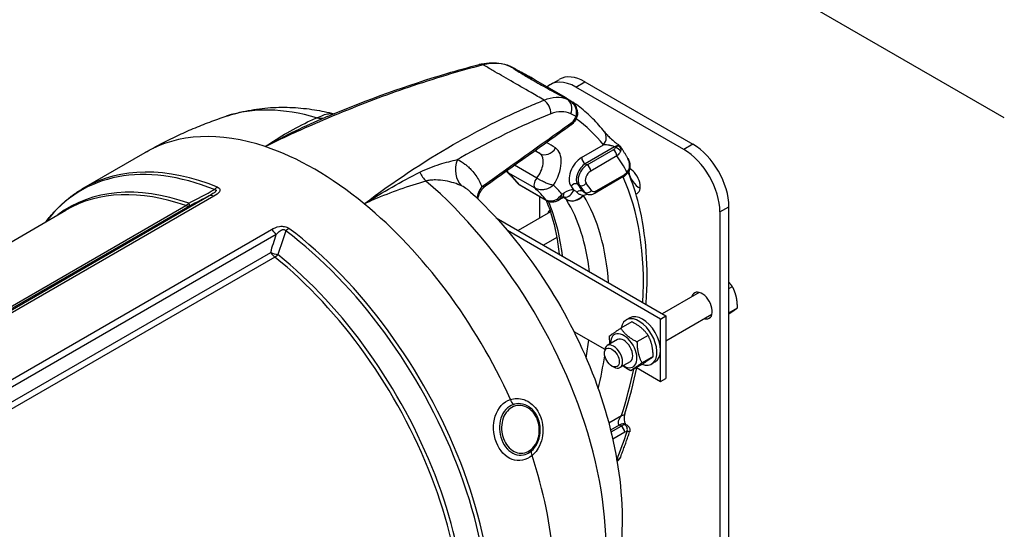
# Model space of a CAD drawing. Header units: millimetres. Extents: x 0 to 5940, y 0 to 4200.
# Tile 9 of 45: x 884 to 1131, y 811 to 939. Entities that reach past the tile are written whole.
import ezdxf

# ---------------------------------------------------------------- set-up
doc = ezdxf.new("R2010")
doc.units = ezdxf.units.MM
doc.header["$LTSCALE"] = 50
doc.layers.add('02-LINIE-035', color=2, linetype='CONTINUOUS')

msp = doc.modelspace()

# ---------------------------------------------------------------- linework, layer by layer
at = {"layer": '02-LINIE-035'}
for p, q in [((1131.3, 913.98), (944.63, 1021.75)), ((1021.23, 919), (1013.46, 923.48)), ((1017.25, 922.35), (1019.51, 923.65)), ((1023.65, 921.71), (1025.91, 923.02)), ((1025.91, 923.02), (1053.07, 907.34)), ((1050.8, 906.04), (1023.65, 921.71)), ((1014.6, 913.85), (1014.6, 913.85)), ((1013.39, 905.72), (1014.62, 905.01)), ((1025.11, 904), (1030.61, 907.18)), ((1033.37, 906.68), (1026.02, 902.44)), ((1026.47, 902.18), (1033.06, 905.98)), ((1033.65, 906.52), (1033.37, 906.68)), ((1053.07, 907.34), (1050.8, 906.04)), ((900.03, 896.37), (915.47, 905.29)), ((1033.96, 904.41), (1027.38, 900.61)), ((1013.82, 898.86), (1008.27, 902.06)), ((1026.02, 902.44), (1026.47, 902.18)), ((1013.4, 896.28), (1006.62, 900.2)), ((1035.66, 899.21), (1028.47, 895.06)), ((1028.74, 895.65), (1035.92, 899.79)), ((1000.93, 896.82), (1000.93, 896.82)), ((1009.42, 897.24), (1016.21, 893.32)), ((1016.4, 893.16), (1009.61, 897.08)), ((1024.56, 897.06), (1024.11, 897.32)), ((1025.41, 895.57), (1025.87, 895.31)), ((843, 843.29), (931.48, 894.38)), ((932.67, 894.29), (843.4, 842.75)), ((1014.6, 888.83), (1014.6, 894.2)), ((1020.02, 893.71), (1019.1, 893.18)), ((1019.96, 894.26), (1019.95, 894.26)), ((1020.11, 894.85), (1020.68, 895.17)), ((1021.22, 893.53), (1020.51, 893.94)), ((1026.23, 894.96), (1025.78, 895.23)), ((842.49, 843.94), (925.64, 891.94)), ((926.66, 891.91), (842.83, 843.51)), ((847.34, 863), (895.54, 890.82)), ((1059.86, 890.36), (1062.12, 891.66)), ((1062.12, 751.62), (1062.12, 891.66)), ((1003.66, 888.84), (1046.28, 864.23)), ((1017.26, 890.36), (1009.14, 885.67)), ((1059.86, 890.36), (1059.86, 750.31)), ((852.03, 830.99), (947.16, 885.92)), ((1044.92, 863.45), (1006.47, 885.65)), ((948.34, 884.65), (852.46, 829.29)), ((1018.86, 883.9), (1015.54, 881.98)), ((853.39, 826.15), (946.98, 880.18)), ((948, 879.03), (854.86, 825.25)), ((1062.12, 871.08), (1062.98, 871.58)), ((1054.64, 870.14), (1045.34, 864.77)), ((1062.12, 865.02), (1064.25, 866.25)), ((1037.2, 863.76), (1036.29, 863.24)), ((1044.92, 863.45), (1046.28, 864.23)), ((1044.92, 847.77), (1044.92, 863.45)), ((1057.84, 864.6), (1046.28, 857.92)), ((1046.28, 864.23), (1046.28, 848.55)), ((1037.72, 862.74), (1034.93, 861.13)), ((1023.15, 860.34), (1030.91, 855.86)), ((1041.8, 859.35), (1039.01, 857.74)), ((1034.09, 858.27), (1031.52, 856.79)), ((1030.86, 854.85), (1030.86, 855.33)), ((1043.07, 854.02), (1040.28, 852.41)), ((1032.7, 851.65), (1033.12, 851.41)), ((1037.29, 852.73), (1034.72, 851.25)), ((1040.25, 852.07), (1037.46, 850.46)), ((1038.86, 851.27), (1044.92, 847.77)), ((1043.6, 852.68), (1042.69, 852.16)), ((1044.92, 847.77), (1046.28, 848.55)), ((1031.91, 837.39), (1035.14, 839.25)), ((1034.56, 836.83), (1032.38, 835.57)), ((1032.49, 835.11), (1035.02, 836.56)), ((1035.02, 836.56), (1034.56, 836.83)), ((1036.54, 836.77), (1036.16, 836.98)), ((1035.92, 835), (1032.93, 833.27)), ((1037.17, 835.11), (1037.17, 835.11)), ((1033.95, 828.11), (1033.96, 828.12))]:
    msp.add_line(p, q, dxfattribs=at)
for centre, major_axis, ratio, start_param, end_param in [((1000.16, 924.28), (-0.81, 3.1), 0.640847, 5.808362, 6.283186), ((1000.16, 924.28), (-0.81, 3.1), 0.640847, 6.283006, 6.283018), ((1005.72, 924.06), (1.3, 2.92), 0.812102, 6.197838, 6.283183), ((961.32, 842.75), (49.4, 82.31), 0.580531, 0.063063, 0.070799), ((1023.65, 911.26), (-6.4, 11.09), 0.57735, 5.497787, 6.416804), ((1025.91, 912.57), (-6.4, 11.09), 0.57735, 5.497787, 6.283185), ((1014.87, 915.79), (-1.2, 2.97), 0.728994, 4.156619, 5.444748), ((977.39, 833.48), (46.59, 83.93), 0.57405, 0.043555, 0.051291), ((1019.95, 915.84), (1.3, 2.93), 0.817838, 4.778614, 6.196638), ((1021.1, 915.28), (1.8, 2.64), 0.815733, 5.486871, 6.283185), ((1021.1, 915.28), (1.81, 2.64), 0.815732, 0.001466, 0.001469), ((972.25, 839.78), (-41.72, 72.26), 0.57735, 5.732693, 6.163705), ((1022.38, 916.32), (1.06, 0.71), 0.173098, 5.897909, 6.28312), ((1020.19, 915.12), (0.17, 3.68), 0.997897, 5.204381, 5.265196), ((1022.46, 916.19), (1.1, 0.65), 0.169873, 5.869063, 6.283172), ((1022.46, 916.19), (1.1, 0.65), 0.169873, 6.283146, 6.283159), ((958.23, 920.01), (2.54, -5.87), 0.716704, 5.798056, 6.253609), ((978.56, 831.28), (46.18, 82.52), 0.574424, 0.021907, 0.047923), ((1021.76, 913.26), (0.74, -1.04), 0.634824, 0.000061, 0.829743), ((1022.71, 914.72), (1.23, -0.37), 0.071099, 5.673178, 6.283185), ((975, 834.84), (46.4, 80.37), 0.57735, 6.057608, 6.232352), ((1021.1, 915.28), (1.8, 2.64), 0.815732, 5.185588, 5.18581), ((1022.71, 914.72), (1.23, -0.37), 0.071099, 6.283164, 6.283176), ((958.03, 831.57), (-42.56, 73.72), 0.57735, 5.705872, 6.283185), ((1021.76, 913.26), (0.74, -1.04), 0.634824, 0.000005, 0.000066), ((1028.34, 908.48), (2.51, 1.98), 0.795811, 5.018746, 6.282934), ((1028.34, 908.48), (2.51, 1.98), 0.795811, 6.282934, 6.283186), ((958.03, 831.57), (-42.56, 73.72), 0.57735, 5.289702, 5.705872), ((972.74, 836.14), (40.32, 69.84), 0.57735, 6.243721, 6.273676), ((1016.28, 907.74), (-1.79, -2.66), 0.815861, 0.055738, 1.626534), ((975, 834.84), (41.92, 72.61), 0.57735, 6.243721, 6.297967), ((1014.56, 899.87), (3.84, 6.65), 0.57735, 4.622483, 6.243721), ((1030.73, 907.05), (3.05, -0.11), 0.511331, 5.597265, 6.009256), ((1033.06, 904.93), (-0.64, 1.11), 0.57735, 3.926991, 5.497787), ((1033.37, 904.07), (1.6, 2.77), 0.57735, 0.455002, 0.785398), ((1033.65, 905.48), (1.1, -0.66), 0.772096, 0.678161, 2.001936), ((1033.81, 905.81), (1.21, -0.42), 0.932985, 0.671058, 1.648759), ((1050.8, 895.58), (6.4, -11.09), 0.57735, 0.785398, 2.356194), ((1053.07, 896.89), (-6.4, 11.09), 0.57735, 3.926991, 5.497787), ((941.82, 822.21), (-42.46, 73.55), 0.57735, 5.647489, 6.519835), ((998.82, 901.87), (-2.61, -5.84), 0.81025, 4.795831, 5.987672), ((1012.29, 901.18), (2.24, 3.88), 0.57735, 4.430213, 6.243721), ((1025.11, 900.35), (-2.24, -3.88), 0.57735, 3.926991, 6.061527), ((1026.02, 903.48), (0.64, -1.11), 0.57735, 3.926991, 5.497787), ((977.27, 833.53), (46.4, 80.37), 0.57735, 5.941933, 6.025372), ((942.59, 822.66), (-42.56, 73.72), 0.57735, 5.647489, 6.283185), ((1007.69, 901.78), (-0.96, -1.66), 0.57735, 5.700958, 6.160661), ((1026.02, 899.82), (-1.6, -2.77), 0.57735, 3.926991, 6.061527), ((1026.47, 899.56), (-1.6, -2.77), 0.57735, 3.926991, 6.061527), ((1027.38, 899.04), (-0.96, -1.66), 0.57735, 3.926991, 6.061527), ((1026.47, 901.13), (-0.64, 1.11), 0.57735, 3.926991, 5.497787), ((1039.49, 899.5), (1.84, -3.19), 0.57735, 4.092881, 5.620957), ((1035.87, 902.48), (1.23, 0.34), 0.020789, 6.283177, 6.469551), ((1037.23, 898.2), (1.84, -3.19), 0.57735, 6.113893, 8.656632), ((987.77, 902.95), (1.78, -6.15), 0.630828, 4.963285, 5.418839), ((972.25, 839.78), (41.72, -72.26), 0.57735, 0.119481, 2.121289), ((965.95, 840.06), (36.48, 63.19), 0.57735, 6.066397, 6.160661), ((1014.47, 897.86), (-0.96, -1.66), 0.57735, 4.430213, 6.160661), ((975, 834.84), (46.4, 80.37), 0.57735, 5.431001, 5.895586), ((1035.02, 900.32), (0.64, -1.11), 0.57735, 0, 0.785398), ((1035.92, 901.36), (0.96, 1.66), 0.57735, 3.926991, 4.381481), ((1035.61, 900.82), (0.963, -0.843), 0.265281, 0.000099, 0.642008), ((1035.61, 900.82), (0.963, -0.843), 0.265281, 0.000002, 0.000101), ((937.59, 819.77), (-41.38, 71.67), 0.57735, 5.69051, 6.351493), ((936.82, 819.32), (-41.28, 71.5), 0.57735, 5.69051, 6.283185), ((933.95, 893.78), (-1.2, -2.97), 0.657001, 3.84006, 4.189126), ((981, 844.83), (-31.2, 54.04), 0.57735, 5.574368, 5.574371), ((981, 844.83), (-31.2, 54.04), 0.57735, 5.516435, 5.516443), ((1005, 894.92), (-5.9, -2.48), 0.698522, 5.362933, 5.981096), ((1010.57, 898.74), (-0.96, -1.66), 0.57735, 6.066397, 6.283133), ((1010.57, 898.74), (-0.96, -1.66), 0.57735, 6.283133, 6.283185), ((972.74, 836.14), (36.48, 63.19), 0.57735, 6.066397, 6.160661), ((975, 834.84), (38.08, 65.96), 0.57735, 6.07563, 6.142838), ((1020.68, 888.9), (3.84, 6.65), 0.57735, 0.312308, 0.785398), ((1020.89, 897.22), (-0.04, -3.2), 0.777, 0.000217, 1.160885), ((1023.34, 896.32), (0.999, 0.8), 0.79652, 0.301437, 1.872233), ((975, 834.84), (39.68, 68.73), 0.57735, 6.037121, 6.061527), ((1024.63, 894.59), (1.05, 0.73), 0.787737, 0.356168, 1.752046), ((975.91, 834.31), (40.32, 69.84), 0.57735, 6.016984, 6.061527), ((1025.32, 898.06), (-0.999, -0.8), 0.79652, 0.301437, 1.872233), ((976.36, 834.05), (40.32, 69.84), 0.57735, 6.016984, 6.061527), ((1027.38, 898), (-1.6, -2.77), 0.57735, 6.016984, 6.283185), ((1026.65, 896.28), (-1.05, -0.73), 0.787737, 0.356168, 1.926965), ((977.27, 833.53), (40.96, 70.94), 0.57735, 6.016984, 6.061527), ((1028.74, 897.21), (-0.96, -1.66), 0.57735, 6.016984, 7.068583), ((1027.83, 896.17), (0.64, -1.11), 0.57735, 0, 0.785398), ((932.94, 891.54), (-1.6, 2.77), 0.57735, 5.618485, 6.195919), ((1017.36, 894.82), (-0.96, -1.66), 0.57735, 6.066397, 6.283185), ((1017.36, 894.82), (-0.96, -1.66), 0.57735, 0, 0.000052), ((1018.42, 896.48), (1.6, -2.77), 0.57735, 0, 0.785398), ((1020.89, 897.22), (-0.04, -3.2), 0.777, 0.000002, 0.000219), ((1023.23, 895.9), (-2.75, -1.64), 0.791811, 0.408727, 1.956894), ((1026.67, 889.29), (-5.97, 6.05), 0.179855, 0.634179, 0.656706), ((1023.29, 895.79), (-2.73, -1.67), 0.778976, 0.400838, 1.971634), ((972.74, 836.14), (38.72, 67.07), 0.57735, 5.62144, 5.97885), ((1026.47, 898.52), (-2.24, -3.88), 0.57735, 0.490111, 0.780483), ((975, 834.84), (40.32, 69.84), 0.57735, 5.572039, 5.97885), ((1027.83, 897.74), (-1.6, -2.77), 0.57735, 6.016984, 6.283185), ((925.21, 894.76), (-1.06, -3.02), 0.677243, 0.668585, 1.017651), ((925.21, 894.76), (1.6, -2.77), 0.57735, 5.69051, 6.195919), ((925.21, 894.76), (1.45, -2.85), 0.027268, 0.071249, 0.676764), ((958.03, 831.57), (-42.56, 73.72), 0.57735, 4.541425, 5.289702), ((1019.13, 887.75), (-1.84, 3.19), 0.57735, 0.100277, 0.516475), ((965.95, 840.06), (-38.72, -67.07), 0.57735, 2.479847, 2.738638), ((946.89, 883.48), (-1.6, 2.77), 0.57735, 4.799655, 5.377089), ((951.23, 883.81), (-1.92, -2.56), 0.484785, 3.99143, 4.340496), ((942.59, 822.66), (42.56, -73.72), 0.57735, 0.411501, 2.206492), ((941.82, 822.21), (-42.46, 73.55), 0.57735, 3.553094, 5.348085), ((948.44, 881.34), (3.07, -0.89), 0.504254, 4.369858, 4.975373), ((948.44, 881.34), (-1.6, 2.77), 0.57735, 1.658063, 2.163471), ((948.44, 881.34), (-2, -2.5), 0.45608, 0.864852, 1.213918), ((936.82, 819.32), (-41.28, 71.5), 0.57735, 3.596115, 5.305064), ((937.59, 819.77), (41.38, -71.67), 0.57735, 0.454523, 2.163471), ((1055.33, 866.84), (-1.84, 3.19), 0.57735, 2.625118, 6.79966), ((1039.49, 857.7), (-3.2, 5.54), 0.57735, 2.532644, 6.891532), ((1040.4, 858.22), (-3.2, 5.54), 0.57735, 3.141593, 6.283185), ((1035.69, 855.5), (2.34, -4.05), 0.57735, 5.466899, 10.241065), ((1035.69, 855.5), (-1.6, 2.77), 0.57735, 3.141593, 6.283185), ((972.74, 836.14), (38.72, 67.07), 0.57735, 5.284551, 5.350991), ((1033.12, 854.02), (1.6, -2.77), 0.57735, 5.497896, 10.210067), ((975, 834.84), (-40.32, -69.84), 0.57735, 2.044104, 2.159316), ((975, 834.84), (46.4, 80.37), 0.57735, 5.08627, 5.224717), ((1008.32, 843.51), (-0.6, 1.82), 0.592368, 1.51914, 2.338336), ((981.53, 845.13), (17.06, -29.55), 0.57735, 1.039193, 1.039215), ((1032.88, 840.56), (3.06, -0.95), 0.29821, 5.63358, 6.283113), ((1032.88, 840.56), (3.06, -0.95), 0.29821, 6.283114, 6.283186), ((981.53, 845.13), (17.06, -29.55), 0.57735, 0.999012, 0.999042), ((1034.56, 834.21), (1.6, 2.77), 0.57735, 0, 0.785398), ((1035.02, 833.95), (1.6, 2.77), 0.57735, 0.330908, 0.785398), ((1035.02, 835.52), (-0.64, 1.11), 0.57735, 3.926991, 5.497787), ((1035.61, 835.7), (-0.02, 1.28), 0.7722, 4.281679, 5.852476), ((977.27, 833.53), (46.4, 80.37), 0.57735, 4.970202, 5.053642), ((1035.92, 833.43), (0.96, 1.66), 0.57735, 0.330908, 0.785398), ((981.53, 845.13), (17.06, -29.55), 0.57735, 0.853236, 0.853486), ((1013.9, 829.12), (-1.25, 1.46), 0.522811, 0.298, 1.11722), ((958.03, 831.57), (-42.56, 73.72), 0.57735, 4.017826, 4.359754), ((1033.06, 828.64), (-0.64, 1.11), 0.57735, 3.848427, 3.926991), ((1033.65, 829.19), (1.1, -0.66), 0.772096, 6.283162, 6.467304)]:
    msp.add_ellipse(centre, major_axis=major_axis, ratio=ratio, start_param=start_param, end_param=end_param, dxfattribs=at)
msp.add_ellipse((1032.7, 853.78), major_axis=(1.31, -2.26), ratio=0.57735, dxfattribs=at)
for points, knots in [([(999.35, 927.38), (1001.03, 927.82), (1002.71, 927.95), (1005.23, 927.62), (1006.16, 927.37), (1007.02, 926.98)], [0, 0, 0, 0, 0.976305, 0.976305, 1.573452, 1.573452, 1.573452, 1.573452]), ([(1000.35, 927.27), (994.15, 925.66), (987.87, 923.78), (981.53, 921.61), (975.75, 919.65), (969.92, 917.45), (964.04, 915.03), (961.48, 913.98), (958.91, 912.88), (956.34, 911.74), (952.77, 910.16), (949.19, 908.49), (945.6, 906.75)], [0, 0, 0, 0, 0.349626, 0.349626, 0.349626, 0.668314, 0.668314, 0.668314, 0.80729, 0.80729, 0.80729, 1, 1, 1, 1]), ([(961.28, 914.35), (971.39, 918.61), (981.42, 922.21), (993.97, 925.93), (996.67, 926.68), (999.35, 927.38)], [0, 0, 0, 0, 6.115264, 6.115264, 7.80089, 7.80089, 7.80089, 7.80089]), ([(1015.68, 918.43), (1014.58, 919.06), (1013.5, 919.69), (1012.43, 920.31), (1010.65, 921.33), (1008.97, 922.31), (1007.35, 923.24), (1007.34, 923.24), (1007.34, 923.25), (1007.33, 923.25), (1005.72, 924.18), (1004.22, 925.05), (1002.8, 925.87), (1001.95, 926.36), (1001.13, 926.83), (1000.35, 927.27)], [0.0000047, 0.0000047, 0.0000047, 0.0000047, 0.1862605, 0.1862605, 0.1862605, 0.4985428, 0.4985428, 0.4985428, 0.5, 0.5, 0.5, 0.8111526, 0.8111526, 0.8111526, 1, 1, 1, 1]), ([(1007.22, 926.88), (1007.96, 926.4), (1008.82, 925.86), (1009.81, 925.25), (1010.64, 924.74), (1011.55, 924.2), (1012.54, 923.62), (1012.74, 923.51), (1012.93, 923.39), (1013.14, 923.28), (1013.14, 923.27), (1013.14, 923.27), (1013.14, 923.27), (1014.38, 922.56), (1015.7, 921.82), (1017.11, 921.04), (1018.51, 920.26), (1019.97, 919.47), (1021.45, 918.67)], [0, 0, 0, 0, 0.250151, 0.250151, 0.250151, 0.459302, 0.459302, 0.459302, 0.5, 0.5, 0.5, 0.500476, 0.500476, 0.500476, 0.751079, 0.751079, 0.751079, 1, 1, 1, 1]), ([(1007.6, 926.71), (1007.97, 926.51), (1008.37, 926.29), (1009.2, 925.84), (1009.65, 925.59), (1010.66, 925.04), (1011.23, 924.73), (1012.12, 924.24), (1012.47, 924.05), (1012.8, 923.86)], [0, 0, 0, 0, 0.212214, 0.212214, 0.4465846, 0.4465846, 0.7599764, 0.7599764, 0.9644123, 0.9644123, 0.9644123, 0.9644123]), ([(1013.46, 923.48), (1013.12, 923.68), (1012.77, 923.88), (1012.41, 924.08), (1012.25, 924.17), (1012.08, 924.26), (1011.92, 924.35), (1011.51, 924.58), (1011.07, 924.82), (1010.63, 925.06), (1010.45, 925.16), (1010.26, 925.26), (1010.08, 925.36), (1009.81, 925.5), (1009.55, 925.64), (1009.28, 925.79), (1008.82, 926.04), (1008.37, 926.28), (1007.93, 926.52), (1007.83, 926.58), (1007.72, 926.64), (1007.61, 926.7)], [0.3739725, 0.3739725, 0.3739725, 0.3739725, 0.5, 0.5, 0.5, 0.555741, 0.555741, 0.555741, 0.6935337, 0.6935337, 0.6935337, 0.75, 0.75, 0.75, 0.8304427, 0.8304427, 0.8304427, 0.9662102, 0.9662102, 0.9662102, 1, 1, 1, 1]), ([(970.47, 892.39), (977.86, 897.97), (985.36, 902.94), (992.86, 907.26), (999.17, 910.89), (1005.49, 914.07), (1011.81, 916.81), (1013.1, 917.37), (1014.39, 917.9), (1015.68, 918.43)], [0, 0, 0, 0, 0.497038, 0.497038, 0.497038, 0.91486, 0.91486, 0.91486, 1, 1, 1, 1]), ([(1021.84, 918.49), (1021.77, 918.53), (1021.7, 918.57), (1021.64, 918.61), (1021.39, 918.77), (1021.21, 918.88), (1021.09, 918.97), (1021.01, 919.03), (1020.95, 919.07), (1020.91, 919.1), (1020.89, 919.12), (1020.87, 919.14), (1020.86, 919.15), (1020.83, 919.19), (1020.84, 919.19), (1020.89, 919.18), (1020.9, 919.17), (1020.93, 919.16), (1020.96, 919.15), (1021.02, 919.11), (1021.12, 919.06), (1021.23, 919)], [0, 0, 0, 0, 0.0337898, 0.0337898, 0.0337898, 0.1695573, 0.1695573, 0.1695573, 0.25, 0.25, 0.25, 0.3064663, 0.3064663, 0.3064663, 0.444259, 0.444259, 0.444259, 0.5, 0.5, 0.5, 0.6260276, 0.6260276, 0.6260276, 0.6260276]), ([(1021.34, 918.82), (1021.34, 918.82), (1021.34, 918.82), (1021.34, 918.82), (1021.37, 918.8), (1021.48, 918.73), (1021.59, 918.66), (1021.82, 918.51), (1021.92, 918.45), (1022.03, 918.38)], [1.0935239, 1.0935239, 1.0935239, 1.0935239, 1.0978934, 1.0978934, 1.2083504, 1.2083504, 1.3793642, 1.3793642, 1.479893, 1.479893, 1.479893, 1.479893]), ([(1022.03, 918.38), (1022.01, 918.4), (1021.98, 918.41), (1021.96, 918.42), (1021.94, 918.44), (1021.92, 918.45), (1021.9, 918.46), (1021.89, 918.46), (1021.88, 918.47), (1021.87, 918.48), (1021.86, 918.48), (1021.86, 918.48), (1021.85, 918.48), (1021.85, 918.48), (1021.85, 918.49), (1021.84, 918.49), (1021.84, 918.49), (1021.84, 918.49), (1021.84, 918.49)], [0.89587, 0.89587, 0.89587, 0.89587, 0.9359688, 0.9359688, 0.9359688, 0.9688221, 0.9688221, 0.9688221, 0.9847699, 0.9847699, 0.9847699, 0.9925431, 0.9925431, 0.9925431, 0.9958377, 0.9958377, 0.9958377, 1, 1, 1, 1]), ([(1023.42, 916.91), (1023.28, 917.16), (1023.11, 917.39), (1022.93, 917.61), (1022.62, 917.97), (1022.24, 918.27), (1021.84, 918.49)], [0, 0, 0, 0, 0.3773337, 0.3773337, 0.3773337, 0.9999323, 0.9999323, 0.9999323, 0.9999323]), ([(1022.05, 918.37), (1022.44, 918.13), (1022.79, 917.84), (1023.21, 917.35), (1023.34, 917.19), (1023.45, 917.03)], [0, 0, 0, 0, 0.21048, 0.21048, 0.3045698, 0.3045698, 0.3045698, 0.3045698]), ([(1030.85, 910.47), (1030.39, 911.05), (1029.92, 911.62), (1028.94, 912.72), (1028.43, 913.25), (1027.4, 914.28), (1026.87, 914.78), (1025.78, 915.74), (1025.22, 916.2), (1024.08, 917.09), (1023.5, 917.51), (1022.91, 917.92)], [0.5598209, 0.5598209, 0.5598209, 0.5598209, 0.5962835, 0.5962835, 0.6327461, 0.6327461, 0.6692086, 0.6692086, 0.7056712, 0.7056712, 0.7421337, 0.7421337, 0.7421337, 0.7421337]), ([(935.8, 914.39), (937.62, 914.99), (939.47, 915.47), (943.2, 916.18), (945.07, 916.42), (948.8, 916.66), (950.66, 916.67), (954.35, 916.49), (956.18, 916.3), (959.64, 915.76), (961.28, 915.43), (962.9, 915.03)], [0.9048789, 0.9048789, 0.9048789, 0.9048789, 0.983741, 0.983741, 1.0626031, 1.0626031, 1.1414652, 1.1414652, 1.2203273, 1.2203273, 1.2928882, 1.2928882, 1.2928882, 1.2928882]), ([(1023.7, 914.36), (1023.83, 914.76), (1023.87, 915.18), (1023.83, 915.59), (1023.79, 915.98), (1023.68, 916.36), (1023.52, 916.71)], [0, 0, 0, 0, 0.517979, 0.517979, 0.517979, 1, 1, 1, 1]), ([(1023.57, 916.84), (1023.79, 916.46), (1023.95, 916.04), (1024.07, 915.24), (1024.06, 914.84), (1023.96, 914.43), (1023.94, 914.39), (1023.93, 914.35)], [0, 0, 0, 0, 0.205507, 0.205507, 0.3827526, 0.3827526, 0.4036123, 0.4036123, 0.4036123, 0.4036123]), ([(915.47, 905.29), (916.77, 906.04), (918.09, 906.76), (920.75, 908.16), (922.1, 908.82), (924.8, 910.1), (926.17, 910.71), (928.9, 911.87), (930.28, 912.42), (933.04, 913.45), (934.42, 913.94), (935.8, 914.39)], [0.7853982, 0.7853982, 0.7853982, 0.7853982, 0.8092943, 0.8092943, 0.8331905, 0.8331905, 0.8570866, 0.8570866, 0.8809828, 0.8809828, 0.9048789, 0.9048789, 0.9048789, 0.9048789]), ([(945.6, 906.75), (947.45, 908.01), (949.3, 909.18), (951.16, 910.25), (953.1, 911.37), (955.04, 912.38), (957, 913.29), (957.5, 913.52), (958.01, 913.74), (958.52, 913.96)], [0, 0, 0, 0, 0.4330124, 0.4330124, 0.4330124, 0.8836623, 0.8836623, 0.8836623, 1, 1, 1, 1]), ([(958.52, 913.96), (959.16, 914.25), (959.69, 914.49), (960.18, 914.67), (960.42, 914.76), (960.65, 914.83), (960.88, 914.89), (961.11, 914.96), (961.34, 915), (961.58, 915.03), (962.01, 915.09), (962.44, 915.09), (962.88, 915.02)], [0, 0, 0, 0, 0.2484427, 0.2484427, 0.2484427, 0.371015, 0.371015, 0.371015, 0.4995436, 0.4995436, 0.4995436, 0.7408215, 0.7408215, 0.7408215, 0.7408215]), ([(1017.34, 914.97), (1009.78, 911.95), (1002.23, 908.27), (994.7, 903.96), (994.43, 903.8), (994.16, 903.65), (993.89, 903.49)], [0, 0, 0, 0, 0.965203, 0.965203, 0.965203, 1, 1, 1, 1]), ([(1000.05, 896.7), (1002.43, 898.41), (1004.82, 900.11), (1012.38, 905.51), (1017.57, 909.21), (1022.75, 912.91)], [0, 0, 0, 0, 0.315066, 0.315066, 1, 1, 1, 1]), ([(1023.93, 914.35), (1023.83, 914.02), (1023.69, 913.69), (1023.36, 913.1), (1023.16, 912.83), (1022.8, 912.46), (1022.65, 912.33), (1022.5, 912.22)], [0, 0, 0, 0, 0.1618589, 0.1618589, 0.3238967, 0.3238967, 0.419932, 0.419932, 0.419932, 0.419932]), ([(1022.75, 912.91), (1022.89, 913.01), (1023.02, 913.14), (1023.15, 913.29), (1023.27, 913.45), (1023.38, 913.63), (1023.48, 913.82), (1023.57, 913.99), (1023.64, 914.18), (1023.7, 914.36)], [0, 0, 0, 0, 0.346227, 0.346227, 0.346227, 0.692595, 0.692595, 0.692595, 1, 1, 1, 1]), ([(1030.85, 910.47), (1030.95, 910.34), (1031.08, 910.19), (1031.43, 909.8), (1031.65, 909.56), (1032.2, 909.02), (1032.54, 908.7), (1033.22, 908.11), (1033.56, 907.83), (1034.09, 907.43), (1034.29, 907.29), (1034.47, 907.16)], [0, 0, 0, 0, 0.1636056, 0.1636056, 0.3613859, 0.3613859, 0.5898765, 0.5898765, 0.7891997, 0.7891997, 0.9070354, 0.9070354, 0.9070354, 0.9070354]), ([(1033.37, 906.68), (1033.32, 906.71), (1033.26, 906.74), (1033.2, 906.77), (1033.14, 906.8), (1033.08, 906.82), (1033.02, 906.84), (1032.87, 906.9), (1032.71, 906.95), (1032.55, 906.98), (1032.41, 907.02), (1032.27, 907.05), (1032.14, 907.07), (1032.09, 907.08), (1032.04, 907.09), (1031.99, 907.1), (1031.76, 907.13), (1031.54, 907.16), (1031.34, 907.17), (1031.08, 907.19), (1030.83, 907.19), (1030.61, 907.18)], [0, 0, 0, 0, 0.06181, 0.06181, 0.06181, 0.118241, 0.118241, 0.118241, 0.26387, 0.26387, 0.26387, 0.40093, 0.40093, 0.40093, 0.45041, 0.45041, 0.45041, 0.692235, 0.692235, 0.692235, 1, 1, 1, 1]), ([(1036.71, 903.78), (1036.59, 903.99), (1036.48, 904.19), (1036.24, 904.6), (1036.12, 904.8), (1035.88, 905.2), (1035.75, 905.4), (1035.5, 905.79), (1035.38, 905.99), (1035.13, 906.37), (1035.01, 906.56), (1034.88, 906.74)], [0.45589686, 0.45589686, 0.45589686, 0.45589686, 0.46706348, 0.46706348, 0.47823011, 0.47823011, 0.48939674, 0.48939674, 0.50056337, 0.50056337, 0.51122492, 0.51122492, 0.51122492, 0.51122492]), ([(984.46, 900.34), (985.29, 900.76), (986.14, 901.13), (986.99, 901.46), (987.81, 901.77), (988.63, 902.06), (989.44, 902.31), (990.99, 902.79), (992.49, 903.18), (993.89, 903.49)], [0, 0, 0, 0, 0.265918, 0.265918, 0.265918, 0.519268, 0.519268, 0.519268, 1, 1, 1, 1]), ([(993.89, 903.49), (994.55, 903.19), (995.18, 902.82), (995.78, 902.37), (995.97, 902.22), (996.17, 902.06), (996.36, 901.9), (996.44, 901.82), (996.52, 901.75), (996.61, 901.67)], [0, 0, 0, 0, 0.677989, 0.677989, 0.677989, 0.90028, 0.90028, 0.90028, 1, 1, 1, 1]), ([(996.61, 901.67), (996.62, 901.66), (996.63, 901.65), (996.65, 901.64), (996.93, 901.39), (997.2, 901.12), (997.46, 900.84), (997.84, 900.42), (998.2, 899.96), (998.54, 899.48), (999.11, 898.64), (999.62, 897.72), (1000.05, 896.7)], [0, 0, 0, 0, 0.009223, 0.009223, 0.009223, 0.207241, 0.207241, 0.207241, 0.5, 0.5, 0.5, 1, 1, 1, 1]), ([(1036.52, 900.3), (1036.83, 900.65), (1037.03, 901.08), (1037.12, 901.53), (1037.2, 901.95), (1037.18, 902.39), (1037.08, 902.82)], [0, 0, 0, 0, 0.518172, 0.518172, 0.518172, 1, 1, 1, 1]), ([(1037.11, 902.82), (1037.22, 902.41), (1037.27, 901.96), (1037.19, 901.16), (1037.08, 900.78), (1036.81, 900.28), (1036.7, 900.12), (1036.58, 899.98)], [0, 0, 0, 0, 0.2025173, 0.2025173, 0.3807112, 0.3807112, 0.4710355, 0.4710355, 0.4710355, 0.4710355]), ([(985.98, 898.11), (983.8, 897.47), (981.59, 896.75), (979.35, 895.96), (977.21, 895.19), (975.06, 894.36), (972.89, 893.45), (972.08, 893.11), (971.28, 892.75), (970.47, 892.39)], [0, 0, 0, 0, 0.4321887, 0.4321887, 0.4321887, 0.8458026, 0.8458026, 0.8458026, 1, 1, 1, 1]), ([(994.94, 896.89), (993.79, 897.44), (992.38, 897.89), (990.82, 898.15), (990.03, 898.29), (989.21, 898.38), (988.39, 898.38), (987.91, 898.39), (987.44, 898.36), (986.98, 898.3), (986.64, 898.26), (986.31, 898.19), (985.98, 898.11)], [0, 0, 0, 0, 0.5, 0.5, 0.5, 0.751514, 0.751514, 0.751514, 0.895882, 0.895882, 0.895882, 1, 1, 1, 1]), ([(1006.28, 900.44), (1006.46, 900.28), (1006.63, 900.12), (1006.98, 899.78), (1007.16, 899.61), (1007.51, 899.25), (1007.68, 899.07), (1008.02, 898.7), (1008.18, 898.51), (1008.51, 898.13), (1008.68, 897.94), (1008.84, 897.74)], [5.62099672, 5.62099672, 5.62099672, 5.62099672, 5.63931775, 5.63931775, 5.65802962, 5.65802962, 5.67674149, 5.67674149, 5.69545336, 5.69545336, 5.71416523, 5.71416523, 5.71416523, 5.71416523]), ([(1018.03, 897.07), (1017.79, 897.09), (1017.51, 897.14), (1017.19, 897.23), (1016.88, 897.33), (1016.54, 897.46), (1016.18, 897.61), (1016.12, 897.64), (1016.06, 897.67), (1016, 897.7), (1015.67, 897.85), (1015.34, 898.01), (1015.02, 898.19), (1014.81, 898.3), (1014.6, 898.41), (1014.41, 898.52), (1014.2, 898.64), (1014, 898.75), (1013.82, 898.86)], [0, 0, 0, 0, 0.228949, 0.228949, 0.228949, 0.460335, 0.460335, 0.460335, 0.5, 0.5, 0.5, 0.713444, 0.713444, 0.713444, 0.852914, 0.852914, 0.852914, 1, 1, 1, 1]), ([(1035.66, 899.21), (1035.73, 899.25), (1035.8, 899.29), (1035.93, 899.38), (1035.99, 899.43), (1036.12, 899.53), (1036.18, 899.58), (1036.3, 899.69), (1036.36, 899.74), (1036.47, 899.86), (1036.52, 899.92), (1036.58, 899.98)], [4.712389, 4.712389, 4.712389, 4.712389, 4.8032871, 4.8032871, 4.8941852, 4.8941852, 4.9850833, 4.9850833, 5.0759815, 5.0759815, 5.1668796, 5.1668796, 5.1668796, 5.1668796]), ([(1041.31, 867.1), (1041.31, 867.22), (1041.32, 867.34), (1041.64, 871.91), (1041.64, 876.23), (1041.02, 884.5), (1040.4, 888.46), (1038.76, 895.02), (1037.87, 897.73), (1036.8, 900.27)], [6.1965756, 6.1965756, 6.1965756, 6.1965756, 6.2008819, 6.2008819, 6.3654887, 6.3654887, 6.5300954, 6.5300954, 6.6560948, 6.6560948, 6.6560948, 6.6560948]), ([(890.58, 887.96), (890.91, 888.39), (891.25, 888.82), (892.2, 889.96), (892.83, 890.65), (894.14, 891.97), (894.82, 892.6), (896.23, 893.8), (896.96, 894.36), (898.46, 895.42), (899.24, 895.91), (900.03, 896.37)], [0.5473542, 0.5473542, 0.5473542, 0.5473542, 0.577162, 0.577162, 0.629221, 0.629221, 0.6812801, 0.6812801, 0.7333391, 0.7333391, 0.7853982, 0.7853982, 0.7853982, 0.7853982]), ([(932.86, 895.95), (932.95, 895.94), (933.04, 895.93), (933.11, 895.91), (933.13, 895.9), (933.15, 895.9), (933.17, 895.89), (933.21, 895.87), (933.24, 895.85), (933.25, 895.83), (933.27, 895.81), (933.28, 895.79), (933.28, 895.77), (933.28, 895.76), (933.28, 895.75), (933.28, 895.74), (933.28, 895.71), (933.27, 895.68), (933.26, 895.65), (933.24, 895.61), (933.22, 895.58), (933.19, 895.54), (933.14, 895.48), (933.07, 895.42), (933.01, 895.35), (932.93, 895.29), (932.84, 895.22), (932.76, 895.16), (932.38, 894.88), (931.93, 894.62), (931.48, 894.38)], [0.0000002, 0.0000002, 0.0000002, 0.0000002, 0.0896746, 0.0896746, 0.0896746, 0.1175237, 0.1175237, 0.1175237, 0.1667019, 0.1667019, 0.1667019, 0.2012482, 0.2012482, 0.2012482, 0.2190935, 0.2190935, 0.2190935, 0.2637691, 0.2637691, 0.2637691, 0.3202233, 0.3202233, 0.3202233, 0.4169297, 0.4169297, 0.4169297, 0.526988, 0.526988, 0.526988, 1, 1, 1, 1]), ([(933.61, 896.56), (933.91, 896.44), (934.14, 896.27), (934.22, 896.07), (934.22, 896.07), (934.22, 896.07), (934.23, 896.06), (934.3, 895.86), (934.24, 895.64), (934.1, 895.44), (934.1, 895.43), (934.09, 895.43), (934.09, 895.42), (933.8, 895.01), (933.26, 894.63), (932.67, 894.29)], [0, 0, 0, 0, 0.25, 0.25, 0.25, 0.255212, 0.255212, 0.255212, 0.5, 0.5, 0.5, 0.505624, 0.505624, 0.505624, 1, 1, 1, 1]), ([(997.21, 895.34), (996.98, 895.55), (996.74, 895.75), (996.5, 895.94), (996.46, 895.97), (996.42, 896), (996.38, 896.03), (995.92, 896.37), (995.44, 896.66), (994.94, 896.89)], [0.6310475, 0.6310475, 0.6310475, 0.6310475, 0.753092, 0.753092, 0.753092, 0.7723844, 0.7723844, 0.7723844, 1, 1, 1, 1]), ([(1000.93, 896.82), (1000.45, 896.48), (1000.02, 896.03), (999.38, 895.03), (999.16, 894.47), (999.04, 893.83), (999.03, 893.73), (999.02, 893.62)], [0, 0, 0, 0, 0.340709, 0.340709, 0.6784812, 0.6784812, 0.7472924, 0.7472924, 0.7472924, 0.7472924]), ([(1000.05, 896.7), (1000.23, 896.71), (1000.4, 896.73), (1000.55, 896.74), (1000.67, 896.75), (1000.78, 896.77), (1000.85, 896.79), (1000.85, 896.79), (1000.85, 896.79), (1000.85, 896.79), (1000.88, 896.8), (1000.91, 896.81), (1000.93, 896.82)], [0, 0, 0, 0, 0.3155533, 0.3155533, 0.3155533, 0.5838643, 0.5838643, 0.5838643, 0.5894436, 0.5894436, 0.5894436, 0.7078915, 0.7078915, 0.7078915, 0.7078915]), ([(1018.03, 897.07), (1017.76, 896.82), (1017.45, 896.61), (1017.1, 896.43), (1016.74, 896.24), (1016.36, 896.1), (1015.97, 896.01), (1015.9, 896), (1015.84, 895.99), (1015.77, 895.97), (1015.4, 895.91), (1015.03, 895.89), (1014.67, 895.91), (1014.44, 895.93), (1014.22, 895.97), (1014.01, 896.03), (1013.79, 896.09), (1013.59, 896.18), (1013.4, 896.28)], [0, 0, 0, 0, 0.228755, 0.228755, 0.228755, 0.461737, 0.461737, 0.461737, 0.5, 0.5, 0.5, 0.715339, 0.715339, 0.715339, 0.854185, 0.854185, 0.854185, 1, 1, 1, 1]), ([(997.21, 895.34), (1003.63, 889.39), (1009.46, 882.5), (1019.55, 867.65), (1023.82, 859.7), (1030.52, 843.28), (1032.94, 834.8), (1035.54, 817.81), (1035.7, 809.28), (1033.04, 793.37), (1030.41, 785.88), (1023.87, 776.22), (1021.43, 773.4), (1018.64, 770.91)], [1.865344, 1.865344, 1.865344, 1.865344, 2.230159, 2.230159, 2.589723, 2.589723, 2.950438, 2.950438, 3.316033, 3.316033, 3.653754, 3.653754, 3.80751, 3.80751, 3.80751, 3.80751]), ([(1016.18, 893.29), (1016.69, 892.06), (1017.15, 890.78), (1018.45, 886.46), (1019.09, 883.21), (1019.44, 879.73)], [5.914245, 5.914245, 5.914245, 5.914245, 5.9945474, 5.9945474, 6.1725819, 6.1725819, 6.1725819, 6.1725819]), ([(1020.11, 894.85), (1019.69, 894.11), (1019.03, 893.52), (1017.59, 892.94), (1016.82, 892.97), (1016.21, 893.32)], [0, 0, 0, 0, 0.5, 0.5, 1, 1, 1, 1]), ([(1019.1, 893.18), (1018.84, 893.03), (1018.55, 892.92), (1017.94, 892.8), (1017.62, 892.79), (1016.99, 892.89), (1016.68, 893), (1016.4, 893.16)], [0, 0, 0, 0, 0.1465715, 0.1465715, 0.2964293, 0.2964293, 0.4515302, 0.4515302, 0.4515302, 0.4515302]), ([(1020.11, 894.85), (1019.99, 894.1), (1019.62, 893.49), (1019.11, 893.19), (1019.11, 893.18), (1019.1, 893.18)], [0, 0, 0, 0, 0.5, 0.5, 0.5030229, 0.5030229, 0.5030229, 0.5030229]), ([(1020.85, 894.02), (1020.84, 894.02), (1020.82, 894.02), (1020.77, 894.01), (1020.73, 894.01), (1020.64, 893.98), (1020.58, 893.97), (1020.44, 893.92), (1020.37, 893.89), (1020.2, 893.81), (1020.11, 893.76), (1020.02, 893.71)], [1.0977065, 1.0977065, 1.0977065, 1.0977065, 1.1923245, 1.1923245, 1.2869425, 1.2869425, 1.3815604, 1.3815604, 1.4761784, 1.4761784, 1.5707963, 1.5707963, 1.5707963, 1.5707963]), ([(1021.22, 893.53), (1021.14, 893.68), (1021.06, 893.79), (1020.9, 893.93), (1020.84, 893.98), (1020.78, 894.01)], [0, 0, 0, 0, 0.5, 0.5, 0.7234098, 0.7234098, 0.7234098, 0.7234098]), ([(1025.46, 894.5), (1025.21, 894.55), (1024.96, 894.6), (1024.74, 894.69), (1024.72, 894.69), (1024.69, 894.7), (1024.67, 894.71), (1024.65, 894.72), (1024.62, 894.73), (1024.6, 894.74), (1024.33, 894.87), (1024.09, 895.05), (1023.87, 895.28)], [0, 0, 0, 0, 0.415268, 0.415268, 0.415268, 0.453249, 0.453249, 0.453249, 0.5, 0.5, 0.5, 1, 1, 1, 1]), ([(1026.23, 894.96), (1026.38, 894.88), (1026.54, 894.81), (1026.87, 894.73), (1027.04, 894.71), (1027.36, 894.7), (1027.52, 894.72), (1027.81, 894.78), (1027.95, 894.82), (1028.22, 894.93), (1028.35, 894.99), (1028.47, 895.06)], [3.9269908, 3.9269908, 3.9269908, 3.9269908, 4.0840704, 4.0840704, 4.2411501, 4.2411501, 4.3982297, 4.3982297, 4.5553093, 4.5553093, 4.712389, 4.712389, 4.712389, 4.712389]), ([(947.16, 885.92), (947.75, 886.26), (948.42, 886.57), (949.21, 886.7), (949.21, 886.7), (949.22, 886.7), (949.23, 886.7), (949.62, 886.76), (950.05, 886.77), (950.46, 886.69), (950.46, 886.69), (950.47, 886.69), (950.48, 886.69), (950.89, 886.6), (951.27, 886.42), (951.57, 886.2)], [0, 0, 0, 0, 0.4944, 0.4944, 0.4944, 0.5, 0.5, 0.5, 0.744851, 0.744851, 0.744851, 0.75, 0.75, 0.75, 1, 1, 1, 1]), ([(948.34, 884.65), (948.57, 884.91), (948.81, 885.17), (949.08, 885.4), (949.24, 885.54), (949.41, 885.67), (949.6, 885.78), (949.64, 885.8), (949.69, 885.82), (949.73, 885.85), (949.81, 885.88), (949.89, 885.91), (949.98, 885.93), (950.02, 885.95), (950.07, 885.96), (950.12, 885.96), (950.17, 885.96), (950.22, 885.96), (950.27, 885.96), (950.28, 885.96), (950.29, 885.96), (950.3, 885.95), (950.37, 885.94), (950.43, 885.92), (950.48, 885.89), (950.53, 885.87), (950.57, 885.84), (950.6, 885.81), (950.65, 885.77), (950.69, 885.73), (950.72, 885.68), (950.74, 885.66), (950.76, 885.63), (950.77, 885.61)], [0, 0, 0, 0, 0.3701426, 0.3701426, 0.3701426, 0.5829279, 0.5829279, 0.5829279, 0.6308234, 0.6308234, 0.6308234, 0.7113576, 0.7113576, 0.7113576, 0.7555012, 0.7555012, 0.7555012, 0.7985446, 0.7985446, 0.7985446, 0.80792, 0.80792, 0.80792, 0.8638676, 0.8638676, 0.8638676, 0.9084075, 0.9084075, 0.9084075, 0.9676844, 0.9676844, 0.9676844, 0.9999998, 0.9999998, 0.9999998, 0.9999998]), ([(1012.67, 829.17), (1011.18, 827.91), (1009.31, 827.55), (1007.64, 828.17), (1005.97, 828.79), (1004.49, 830.41), (1003.68, 832.48), (1002.87, 834.56), (1002.76, 837.02), (1003.41, 839.06), (1004.06, 841.1), (1005.46, 842.65), (1007.21, 843.24)], [0, 0, 0, 0, 0.25, 0.25, 0.25, 0.5, 0.5, 0.5, 0.75, 0.75, 0.75, 1, 1, 1, 1]), ([(1007.96, 841.98), (1007.25, 841.74), (1006.59, 841.3), (1006.05, 840.71), (1005.52, 840.11), (1005.1, 839.36), (1004.84, 838.52), (1004.84, 838.52), (1004.83, 838.51), (1004.83, 838.51), (1004.57, 837.66), (1004.45, 836.74), (1004.5, 835.81), (1004.54, 834.88), (1004.73, 833.95), (1005.06, 833.1), (1005.39, 832.25), (1005.85, 831.48), (1006.41, 830.87), (1006.98, 830.25), (1007.63, 829.79), (1008.32, 829.52), (1008.32, 829.52), (1008.33, 829.52), (1008.33, 829.52), (1009.02, 829.26), (1009.76, 829.19), (1010.47, 829.32), (1011.03, 829.43), (1011.58, 829.66), (1012.08, 830.01), (1012.22, 830.1), (1012.36, 830.21), (1012.49, 830.32)], [0, 0, 0, 0, 0.1248524, 0.1248524, 0.1248524, 0.25, 0.25, 0.25, 0.250524, 0.250524, 0.250524, 0.3753899, 0.3753899, 0.3753899, 0.499891, 0.499891, 0.499891, 0.6243466, 0.6243466, 0.6243466, 0.7492512, 0.7492512, 0.7492512, 0.75, 0.75, 0.75, 0.8748745, 0.8748745, 0.8748745, 0.972849, 0.972849, 0.972849, 1, 1, 1, 1]), ([(1008.47, 841.62), (1007.24, 841.3), (1006.19, 840.35), (1005.59, 839.04), (1004.99, 837.73), (1004.84, 836.07), (1005.16, 834.54), (1005.48, 833), (1006.25, 831.61), (1007.3, 830.73), (1008.34, 829.85), (1009.61, 829.53), (1010.81, 829.85), (1011.38, 830), (1011.93, 830.3), (1012.42, 830.72)], [0, 0, 0, 0, 0.125, 0.125, 0.125, 0.25, 0.25, 0.25, 0.375, 0.375, 0.375, 0.5, 0.5, 0.5, 0.5602271, 0.5602271, 0.5602271, 0.5602271]), ([(1007.21, 843.24), (1007.73, 843.41), (1008.26, 843.5), (1008.79, 843.51), (1009.4, 843.52), (1010.01, 843.42), (1010.61, 843.21), (1010.94, 843.1), (1011.25, 842.95), (1011.56, 842.78), (1012.1, 842.48), (1012.6, 842.08), (1013.05, 841.62), (1013.55, 841.1), (1013.99, 840.5), (1014.34, 839.82), (1014.49, 839.54), (1014.63, 839.24), (1014.75, 838.93), (1015.09, 838.05), (1015.29, 837.1), (1015.35, 836.14), (1015.41, 835.25), (1015.34, 834.37), (1015.16, 833.52), (1014.97, 832.64), (1014.64, 831.8), (1014.21, 831.05), (1013.87, 830.46), (1013.47, 829.93), (1013.01, 829.48), (1012.9, 829.37), (1012.79, 829.27), (1012.67, 829.17)], [0, 0, 0, 0, 0.0902582, 0.0902582, 0.0902582, 0.1936914, 0.1936914, 0.1936914, 0.25, 0.25, 0.25, 0.3473076, 0.3473076, 0.3473076, 0.4547331, 0.4547331, 0.4547331, 0.5, 0.5, 0.5, 0.6303366, 0.6303366, 0.6303366, 0.75, 0.75, 0.75, 0.8762367, 0.8762367, 0.8762367, 0.975991, 0.975991, 0.975991, 1, 1, 1, 1]), ([(1014.4, 837.81), (1014.34, 838.01), (1014.28, 838.2), (1014.2, 838.39), (1014.07, 838.74), (1013.91, 839.07), (1013.73, 839.38), (1013.32, 840.08), (1012.8, 840.69), (1012.2, 841.15), (1012, 841.31), (1011.79, 841.46), (1011.57, 841.58), (1011.15, 841.82), (1010.71, 841.99), (1010.27, 842.09), (1009.59, 842.25), (1008.91, 842.24), (1008.24, 842.07), (1008.15, 842.04), (1008.06, 842.01), (1007.96, 841.98)], [0.4660697, 0.4660697, 0.4660697, 0.4660697, 0.5, 0.5, 0.5, 0.5620177, 0.5620177, 0.5620177, 0.7019548, 0.7019548, 0.7019548, 0.75, 0.75, 0.75, 0.8412321, 0.8412321, 0.8412321, 0.9806098, 0.9806098, 0.9806098, 1, 1, 1, 1]), ([(1012.42, 830.72), (1012.95, 831.17), (1013.41, 831.76), (1013.75, 832.45), (1014.42, 833.78), (1014.64, 835.43), (1014.35, 836.97), (1014.06, 838.5), (1013.24, 839.9), (1012.15, 840.76), (1011.06, 841.62), (1009.7, 841.95), (1008.47, 841.62)], [0.5602271, 0.5602271, 0.5602271, 0.5602271, 0.625, 0.625, 0.625, 0.75, 0.75, 0.75, 0.875, 0.875, 0.875, 1, 1, 1, 1]), ([(1034.56, 836.83), (1034.53, 836.85), (1034.5, 836.87), (1034.47, 836.9), (1034.43, 836.94), (1034.4, 836.99), (1034.38, 837.04), (1034.36, 837.09), (1034.34, 837.14), (1034.33, 837.2), (1034.33, 837.22), (1034.33, 837.24), (1034.33, 837.26), (1034.31, 837.44), (1034.34, 837.62), (1034.39, 837.81), (1034.4, 837.82), (1034.4, 837.83), (1034.4, 837.85), (1034.47, 838.08), (1034.57, 838.3), (1034.68, 838.53), (1034.69, 838.53), (1034.69, 838.54), (1034.7, 838.55), (1034.82, 838.79), (1034.97, 839.03), (1035.14, 839.25)], [0, 0, 0, 0, 0.050487, 0.050487, 0.050487, 0.121011, 0.121011, 0.121011, 0.187501, 0.187501, 0.187501, 0.214399, 0.214399, 0.214399, 0.424818, 0.424818, 0.424818, 0.441132, 0.441132, 0.441132, 0.70436, 0.70436, 0.70436, 0.713622, 0.713622, 0.713622, 1, 1, 1, 1]), ([(1035.94, 839.61), (1035.88, 839.43), (1035.84, 839.23), (1035.78, 838.8), (1035.77, 838.57), (1035.79, 838.12), (1035.82, 837.89), (1035.89, 837.6), (1035.91, 837.52), (1035.98, 837.33), (1036.02, 837.22), (1036.1, 837.08), (1036.14, 837.03), (1036.17, 836.99), (1036.18, 836.98), (1036.19, 836.97)], [0, 0, 0, 0, 0.1036106, 0.1036106, 0.2095377, 0.2095377, 0.3146008, 0.3146008, 0.3576989, 0.3576989, 0.4266139, 0.4266139, 0.4825642, 0.4825642, 0.5116527, 0.5116527, 0.5116527, 0.5116527]), ([(1014.71, 835.11), (1014.74, 835.76), (1014.7, 836.41), (1014.59, 837.04), (1014.54, 837.3), (1014.48, 837.56), (1014.4, 837.81)], [0.3163896, 0.3163896, 0.3163896, 0.3163896, 0.4224426, 0.4224426, 0.4224426, 0.4660697, 0.4660697, 0.4660697, 0.4660697]), ([(1036.55, 836.76), (1036.68, 836.69), (1036.81, 836.58), (1037.01, 836.34), (1037.1, 836.2), (1037.21, 835.92), (1037.24, 835.76), (1037.25, 835.46), (1037.23, 835.3), (1037.18, 835.14), (1037.17, 835.13), (1037.17, 835.11)], [0, 0, 0, 0, 0.0788547, 0.0788547, 0.1547323, 0.1547323, 0.2299688, 0.2299688, 0.3054166, 0.3054166, 0.313881, 0.313881, 0.313881, 0.313881]), ([(1012.49, 830.32), (1013.06, 830.81), (1013.54, 831.43), (1013.92, 832.16), (1014.2, 832.71), (1014.41, 833.3), (1014.54, 833.93), (1014.58, 834.12), (1014.62, 834.31), (1014.64, 834.5), (1014.67, 834.7), (1014.69, 834.91), (1014.71, 835.11)], [0, 0, 0, 0, 0.1425869, 0.1425869, 0.1425869, 0.25, 0.25, 0.25, 0.2825567, 0.2825567, 0.2825567, 0.3163896, 0.3163896, 0.3163896, 0.3163896]), ([(1034.92, 828.88), (1035.08, 829.3), (1035.24, 829.71), (1035.55, 830.54), (1035.71, 830.96), (1036.01, 831.79), (1036.16, 832.2), (1036.45, 833.03), (1036.6, 833.45), (1036.89, 834.28), (1037.03, 834.7), (1037.17, 835.11)], [5.76279341, 5.76279341, 5.76279341, 5.76279341, 5.77719567, 5.77719567, 5.79159793, 5.79159793, 5.80600019, 5.80600019, 5.82040245, 5.82040245, 5.83480471, 5.83480471, 5.83480471, 5.83480471]), ([(1037.17, 835.11), (1037.17, 835.13), (1037.16, 835.14), (1037.12, 835.15), (1037.03, 835.18), (1036.83, 835.19), (1036.52, 835.18)], [0.2449297, 0.2449297, 0.2449297, 0.2449297, 0.4818284, 0.4818284, 0.4818284, 1, 1, 1, 1]), ([(1034.75, 828.53), (1034.6, 828.28), (1034.41, 828.06), (1034.13, 827.82), (1034.07, 827.78), (1034.01, 827.73)], [0, 0, 0, 0, 0.1554553, 0.1554553, 0.193586, 0.193586, 0.193586, 0.193586])]:
    msp.add_open_spline(points, degree=3, knots=knots, dxfattribs=at)
for points in [[(1007.22, 926.88), (1005.28, 927.76), (1002.94, 927.91), (1000.35, 927.27)], [(1007.02, 926.98), (1007.18, 926.91), (1007.34, 926.84), (1007.5, 926.76)], [(1007.51, 926.76), (1007.5, 926.76), (1007.5, 926.76), (1007.5, 926.76)], [(1007.5, 926.76), (1007.54, 926.75), (1007.57, 926.73), (1007.6, 926.71)], [(1007.61, 926.7), (1007.58, 926.73), (1007.54, 926.75), (1007.51, 926.76)], [(1015.68, 918.43), (1017.79, 919.34), (1019.78, 919.39), (1021.45, 918.67)], [(1021.23, 919), (1021.23, 919), (1021.23, 919), (1021.23, 919)], [(1021.23, 919), (1021.68, 918.74), (1022.22, 918.39), (1022.91, 917.92)], [(1022.05, 918.37), (1022.05, 918.37), (1022.04, 918.38), (1022.03, 918.38)], [(1022.42, 914.98), (1020.91, 915.67), (1019.17, 915.7), (1017.34, 914.97)], [(1023.45, 917.03), (1023.49, 916.97), (1023.53, 916.9), (1023.57, 916.84)], [(960.65, 914.08), (955.63, 911.94), (950.61, 909.49), (945.6, 906.75)], [(961.27, 914.35), (961.07, 914.26), (960.86, 914.17), (960.65, 914.08)], [(961.28, 914.35), (961.28, 914.35), (961.27, 914.35), (961.27, 914.35)], [(1022.5, 912.22), (1015.31, 907.09), (1008.12, 901.96), (1000.93, 896.82)], [(1033.65, 906.52), (1033.83, 906.72), (1033.98, 906.86), (1034.11, 906.97)], [(1034.83, 905.5), (1034.66, 905.11), (1034.37, 904.73), (1033.96, 904.41)], [(1034.11, 906.97), (1034.35, 907.1), (1034.47, 907.16), (1034.47, 907.16)], [(1034.47, 907.16), (1034.47, 907.16), (1034.47, 907.16), (1034.47, 907.16)], [(1034.47, 907.16), (1034.62, 907.06), (1034.76, 906.93), (1034.86, 906.77)], [(1035, 906.18), (1034.99, 905.99), (1034.93, 905.76), (1034.83, 905.5)], [(1034.86, 906.77), (1034.86, 906.77), (1034.86, 906.77), (1034.87, 906.76)], [(1034.87, 906.76), (1034.97, 906.61), (1035.02, 906.41), (1035, 906.18)], [(1036.72, 903.75), (1036.72, 903.76), (1036.71, 903.77), (1036.71, 903.78)], [(1036.72, 903.76), (1036.89, 903.46), (1037.02, 903.15), (1037.11, 902.82)], [(1037.08, 902.82), (1037.01, 903.15), (1036.88, 903.46), (1036.72, 903.75)], [(1006.27, 900.45), (1006.23, 900.49), (1006.19, 900.52), (1006.16, 900.56)], [(970.47, 892.39), (975.14, 895.33), (979.82, 897.97), (984.46, 900.34)], [(1006.62, 900.2), (1006.49, 900.27), (1006.37, 900.36), (1006.27, 900.45)], [(926.39, 892.56), (928.55, 893.69), (930.7, 894.82), (932.86, 895.95)], [(1009.42, 897.24), (1009.2, 897.37), (1009, 897.54), (1008.84, 897.74)], [(1008.84, 897.74), (1008.84, 897.74), (1008.84, 897.74), (1008.84, 897.74)], [(1009.61, 897.08), (1009.37, 897.22), (1009.16, 897.39), (1008.98, 897.59)], [(1023.15, 895.91), (1023.4, 895.73), (1023.65, 895.51), (1023.87, 895.28)], [(931.48, 894.38), (929.88, 893.56), (928.27, 892.73), (926.66, 891.91)], [(1025.46, 894.5), (1025.49, 894.5), (1025.52, 894.49), (1025.55, 894.49)], [(946.98, 880.18), (947.41, 881.68), (947.87, 883.17), (948.34, 884.65)], [(950.77, 885.61), (950.08, 883.63), (949.42, 881.63), (948.8, 879.62)], [(1035.94, 839.61), (1037.14, 843.49), (1038.16, 847.36), (1038.99, 851.2)], [(1036.54, 836.77), (1036.42, 836.84), (1036.24, 836.88), (1036.01, 836.87)], [(1036.55, 836.76), (1036.55, 836.76), (1036.54, 836.76), (1036.54, 836.77)], [(1034.92, 828.88), (1034.88, 828.76), (1034.82, 828.64), (1034.75, 828.53)], [(1034.83, 828.7), (1034.86, 828.75), (1034.9, 828.81), (1034.92, 828.88)], [(1033.96, 828.12), (1034.37, 828.26), (1034.66, 828.46), (1034.83, 828.7)]]:
    msp.add_open_spline(points, degree=3, dxfattribs=at)
for points, weights in [([(1062.98, 871.58), (1062.57, 872.17), (1062.12, 872.65)], [1, 1.02007073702, 1.0189144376]), ([(1063.94, 869.1), (1063.64, 870.34), (1062.98, 871.58)], [1, 1.0379548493, 1]), ([(1064.25, 866.25), (1064.23, 867.86), (1063.94, 869.1)], [1, 1.0379548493, 1]), ([(1063.17, 865.46), (1063.82, 865.91), (1064.25, 866.25)], [1, 1.0379548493, 1]), ([(1062.12, 864.75), (1062.73, 865.16), (1063.17, 865.46)], [1.0169497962, 1.02518058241, 1]), ([(1032.11, 859.19), (1032.92, 859.81), (1034.93, 861.13)], [1, 1.15470053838, 1]), ([(1034.93, 861.13), (1036.37, 859.08), (1039.01, 857.74)], [1, 1.15470053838, 1]), ([(1041.8, 859.35), (1040.36, 861.39), (1037.72, 862.74)], [1, 1.15470053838, 1]), ([(1032.25, 857.22), (1032.12, 858.1), (1032.11, 859.19)], [1.06813042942, 1.05064526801, 1]), ([(1043.07, 854.02), (1043.04, 857.03), (1041.8, 859.35)], [1, 1.15470053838, 1]), ([(1039.01, 857.74), (1039.04, 854.72), (1040.28, 852.41)], [1, 1.15470053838, 1]), ([(1040.25, 852.07), (1042.26, 853.39), (1043.07, 854.02)], [1, 1.15470053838, 1]), ([(1037.46, 850.46), (1036.3, 851.06), (1035.47, 851.68)], [1, 1.06276181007, 1.07459884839]), ([(1040.28, 852.41), (1038.27, 851.09), (1037.46, 850.46)], [1, 1.15470053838, 1]), ([(1012.49, 830.32), (1012.54, 830.48), (1012.42, 830.72)], [0.953693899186, 0.890501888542, 1.00004898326])]:
    msp.add_rational_spline(points, weights, degree=2, dxfattribs=at)

doc.saveas('drawing.dxf')
